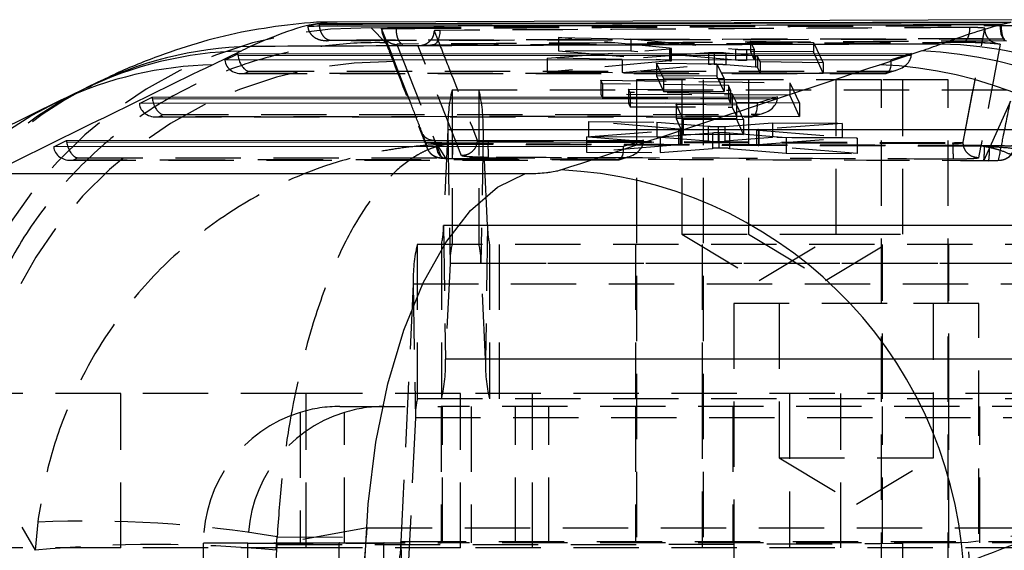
# Model space of a CAD drawing. Extents: x 35 to 384, y 14 to 286.
# Tile 5 of 20: x 136 to 155, y 30 to 41. Entities that reach past the tile are written whole.
import ezdxf

# ---------------------------------------------------------------- set-up
doc = ezdxf.new("R2010")
doc.units = 0
doc.linetypes.add('HIDDEN', pattern=[1.905, 1.27, -0.635])
doc.layers.get('0').update_dxf_attribs({"linetype": 'CONTINUOUS'})

msp = doc.modelspace()

# ---------------------------------------------------------------- linework, layer by layer
at = {"color": 7, "linetype": 'CONTINUOUS'}
for p, q in [((155.543, 40.614712), (142.092748, 40.579531)), ((155.859572, 40.660266), (142.445362, 40.612682)), ((155.348998, 40.567056), (155.54937, 40.614724)), ((142.093098, 40.567446), (142.092748, 40.579532)), ((155.345129, 40.567049), (155.348998, 40.567056)), ((140.569362, 40.051068), (140.022906, 39.785576)), ((152.990465, 39.785576), (153.796793, 40.053144)), ((140.262539, 39.871617), (140.513009, 39.998207)), ((153.215631, 39.876959), (140.262539, 39.871617)), ((140.513009, 39.998207), (153.607207, 40.003607)), ((153.607207, 40.003607), (153.215631, 39.876959)), ((137.518464, 39.311216), (136.972009, 39.045725)), ((137.070778, 39.092806), (132.823574, 37.011913)), ((136.972009, 39.045725), (137.072014, 39.093383)), ((138.597506, 39.030084), (138.847976, 39.156675)), ((138.847976, 39.156675), (151.004144, 39.161688)), ((151.004144, 39.161688), (150.612569, 39.035039)), ((150.612569, 39.035039), (138.597506, 39.030084)), ((136.932472, 38.188552), (137.182942, 38.315142)), ((137.182942, 38.315142), (148.401082, 38.31977)), ((148.401082, 38.31977), (148.009506, 38.193121)), ((148.009506, 38.193121), (136.932472, 38.188552)), ((136.076181, 37.667549), (146.105743, 37.667549))]:
    msp.add_line(p, q, dxfattribs=at)
at = {"color": 7, "linetype": 'HIDDEN'}
for p, q in [((143.104358, 40.504726), (143.457318, 40.506672)), ((143.389954, 40.212322), (143.104358, 40.504726)), ((143.306228, 40.488536), (143.306228, 40.481854)), ((143.306317, 40.481718), (143.306306, 40.481626)), ((143.306325, 40.481718), (143.306325, 40.487991)), ((143.464732, 40.084836), (143.306325, 40.487991)), ((143.872759, 39.03855), (143.306325, 40.481718)), ((143.587111, 40.49018), (143.587111, 40.509121)), ((143.587111, 40.490165), (143.587111, 40.49018)), ((144.329284, 40.444293), (144.325723, 40.405094)), ((154.611072, 38.279836), (155.034781, 40.491892)), ((155.034777, 40.485501), (155.034781, 40.485652)), ((155.034781, 40.485652), (155.034781, 40.491892)), ((155.327414, 40.5502), (155.327414, 40.567636)), ((143.464732, 40.084836), (143.389954, 40.212322)), ((146.747821, 40.314655), (146.747821, 40.055365)), ((148.90208, 40.104104), (146.747821, 40.314655)), ((146.747821, 40.314655), (148.152182, 40.28607)), ((148.152182, 40.28607), (150.184122, 40.087626)), ((148.152182, 40.28607), (148.152182, 40.049389)), ((150.477643, 40.240071), (151.703362, 40.216471)), ((150.477643, 40.240071), (150.477643, 40.039494)), ((150.55023, 40.087613), (150.477643, 40.240071)), ((151.703362, 40.216471), (151.703362, 40.034279)), ((151.703362, 40.216471), (151.891938, 39.824418)), ((143.558074, 39.846629), (143.464732, 40.084836)), ((143.603434, 40.177825), (144.337789, 38.315931)), ((144.860127, 38.016721), (144.017749, 40.147805)), ((146.5272, 39.914468), (148.912704, 40.090677)), ((146.747821, 40.055365), (148.90208, 39.871731)), ((148.152182, 40.049389), (146.747821, 40.055365)), ((149.665211, 40.015092), (147.983181, 39.88928)), ((150.184122, 39.873844), (148.152182, 40.049389)), ((148.90208, 40.104104), (148.90208, 39.871731)), ((148.912704, 40.090677), (148.938101, 40.093886)), ((148.912704, 40.090677), (148.912704, 39.857868)), ((148.942451, 39.864115), (148.942451, 40.096288)), ((149.665211, 40.015092), (149.665209, 39.789829)), ((149.772961, 40.017905), (149.772961, 39.794347)), ((150.000597, 40.009633), (150.000597, 39.788939)), ((150.574214, 39.956358), (150.000597, 40.009633)), ((150.184122, 40.087626), (150.184122, 39.873844)), ((150.402366, 40.079101), (150.402366, 39.868126)), ((151.703362, 40.034279), (150.477643, 40.039494)), ((150.477643, 40.039494), (150.55023, 39.879348)), ((150.55023, 40.087613), (150.55023, 39.879348)), ((150.550297, 39.879045), (150.550297, 40.087334)), ((151.891938, 39.618458), (151.703362, 40.034279)), ((146.5272, 39.914468), (146.5272, 39.641289)), ((147.983181, 39.88928), (146.5272, 39.914468)), ((148.912704, 39.857868), (146.5272, 39.641289)), ((147.983181, 39.88928), (147.983181, 39.635092)), ((148.651731, 39.818307), (149.826376, 39.799146)), ((148.651731, 39.818307), (148.651731, 39.570198)), ((148.789276, 39.525245), (148.651731, 39.818307)), ((150.574214, 39.956358), (150.574214, 39.740883)), ((150.616341, 39.948847), (150.616341, 39.733529)), ((150.666156, 39.84434), (150.616341, 39.948847)), ((150.666156, 39.84434), (150.666156, 39.623675)), ((151.891938, 39.824418), (150.666156, 39.84434)), ((151.891938, 39.824418), (151.891938, 39.618458)), ((153.604754, 39.964405), (153.485846, 39.964356)), ((140.641029, 39.61462), (140.725887, 39.65751)), ((140.725887, 39.65751), (153.222973, 39.662664)), ((146.5272, 39.641289), (147.983181, 39.635092)), ((147.983181, 39.635092), (149.665209, 39.789829)), ((149.826376, 39.799146), (149.826376, 39.565199)), ((149.826376, 39.799146), (149.963966, 39.508765)), ((150.000597, 39.788939), (150.574214, 39.740883)), ((150.616341, 39.733529), (150.666156, 39.623675)), ((153.222973, 39.662664), (153.090304, 39.619755)), ((153.129174, 39.619961), (153.332828, 39.68583)), ((140.591613, 39.611739), (153.109799, 39.616902)), ((153.090304, 39.619755), (140.641029, 39.61462)), ((147.568608, 39.482395), (151.2424, 39.432541)), ((147.568608, 39.482395), (147.568608, 39.209873)), ((147.600933, 39.413345), (147.568608, 39.482395)), ((153.02677, 39.492005), (148.264271, 39.492005)), ((148.264271, 39.492005), (148.264271, 17.992004)), ((149.826376, 39.565199), (148.651731, 39.570198)), ((148.651731, 39.570198), (148.789276, 39.266809)), ((148.789276, 39.525245), (148.789276, 39.266809)), ((149.963966, 39.508765), (148.789276, 39.525245)), ((149.14552, 39.492005), (149.14552, 36.492004)), ((149.556615, 39.492005), (149.556615, 17.992004)), ((149.963966, 39.26181), (149.826376, 39.565199)), ((149.963966, 39.508765), (149.963966, 39.26181)), ((150.437866, 39.492005), (150.437866, 36.492004)), ((150.666156, 39.623675), (151.891938, 39.618458)), ((151.2424, 39.432541), (151.2424, 39.194199)), ((151.2424, 39.432541), (151.432135, 39.039018)), ((152.14552, 36.492004), (152.14552, 39.492005)), ((154.319116, 39.492005), (153.02677, 39.492005)), ((153.02677, 17.992004), (153.02677, 39.492005)), ((153.437867, 36.492004), (153.437867, 39.492005)), ((154.319116, 17.992004), (154.319116, 39.492005)), ((157.371471, 39.292004), (144.676276, 39.292004)), ((144.676276, 39.292004), (144.676276, 36.292005)), ((145.200337, 39.292004), (145.200337, 36.292005)), ((147.600933, 39.413345), (147.600933, 39.139063)), ((150.048936, 39.381133), (147.600933, 39.413345)), ((148.104884, 39.312993), (150.093208, 39.288401)), ((148.104884, 39.312993), (148.104884, 39.040123)), ((148.137209, 39.244217), (148.104884, 39.312993)), ((148.137209, 39.244217), (148.137209, 38.969313)), ((150.125534, 39.220706), (148.137209, 39.244217)), ((148.789276, 39.266809), (149.963966, 39.26181)), ((150.048936, 39.381133), (150.048936, 39.128619)), ((150.093208, 39.288401), (150.048936, 39.381133)), ((150.093208, 39.288401), (150.093208, 39.03164)), ((151.2424, 39.194199), (147.568608, 39.209873)), ((147.568608, 39.209873), (147.600933, 39.139063)), ((147.600933, 39.139063), (150.048936, 39.128619)), ((150.048936, 39.128619), (150.093208, 39.03164)), ((150.125534, 39.220706), (150.125534, 38.96083)), ((150.206347, 39.051518), (150.125534, 39.220706)), ((150.206347, 39.051518), (150.206347, 38.783806)), ((151.432135, 39.039018), (150.206347, 39.051518)), ((151.001692, 39.122486), (150.882785, 39.122437)), ((151.432135, 38.778576), (151.2424, 39.194199)), ((155.530865, 39.076059), (155.015624, 37.924648)), ((150.093208, 39.03164), (148.104884, 39.040123)), ((148.104884, 39.040123), (148.137209, 38.969313)), ((148.137209, 38.969313), (150.125534, 38.96083)), ((149.031303, 39.015517), (150.20595, 39.003769)), ((149.031303, 39.015517), (149.031303, 38.738685)), ((149.168837, 38.72297), (149.031303, 39.015517)), ((150.125534, 38.96083), (150.206347, 38.783806)), ((150.20595, 39.003769), (150.20595, 38.733688)), ((150.20595, 39.003769), (150.343527, 38.713973)), ((151.432135, 39.039018), (151.432135, 38.778576)), ((138.926579, 38.770206), (150.506735, 38.774983)), ((138.975995, 38.773088), (139.060854, 38.815977)), ((150.487243, 38.777836), (138.975995, 38.773088)), ((139.060854, 38.815977), (150.619912, 38.820746)), ((147.33203, 38.680694), (147.33203, 38.385091)), ((149.081041, 38.53495), (147.33203, 38.680694)), ((147.33203, 38.680694), (148.659867, 38.670841)), ((148.659867, 38.670841), (149.656686, 38.589361)), ((148.659867, 38.670841), (148.659867, 38.379441)), ((150.20595, 38.733688), (149.031303, 38.738685)), ((149.031303, 38.738685), (149.168837, 38.435301)), ((149.168837, 38.72297), (149.168837, 38.435301)), ((150.343527, 38.713973), (149.168837, 38.72297)), ((150.343527, 38.430302), (150.20595, 38.733688)), ((150.206347, 38.783806), (151.432135, 38.778576)), ((150.343527, 38.713973), (150.343527, 38.430302)), ((150.619912, 38.820746), (150.487243, 38.777836)), ((150.526113, 38.778042), (150.729765, 38.843911)), ((144.597196, 38.521651), (144.508523, 36.660435)), ((157.292389, 38.521651), (144.597196, 38.521651)), ((144.597196, 38.521651), (144.638455, 35.923575)), ((145.279417, 38.521651), (145.238158, 35.923575)), ((157.974613, 38.521651), (145.279417, 38.521651)), ((145.368091, 36.660435), (145.279417, 38.521651)), ((147.290467, 38.384758), (149.086852, 38.520918)), ((149.081041, 38.53495), (149.081041, 38.239828)), ((149.086852, 38.520918), (149.116144, 38.524266)), ((149.086852, 38.520918), (149.086852, 38.225284)), ((149.123753, 38.232084), (149.123753, 38.527421)), ((149.656686, 38.589361), (149.656686, 38.297803)), ((149.847804, 38.583563), (149.847804, 38.292256)), ((149.982447, 38.587253), (150.908411, 38.654636)), ((149.982447, 38.587253), (149.982447, 38.296462)), ((150.596133, 38.517594), (150.596133, 38.224938)), ((152.262182, 38.645158), (150.631939, 38.523945)), ((150.631939, 38.523945), (150.631939, 38.231656)), ((150.639704, 38.510088), (150.639704, 38.217116)), ((150.639704, 38.510088), (152.552939, 38.359284)), ((150.908411, 38.654636), (152.262182, 38.645158)), ((150.908411, 38.654636), (150.908411, 38.369873)), ((152.262182, 38.645158), (152.262182, 38.364113)), ((144.552665, 37.965425), (144.337789, 38.315931)), ((144.337789, 38.315931), (144.473868, 37.975098)), ((145.376236, 38.30545), (154.414138, 38.269744)), ((145.376236, 38.287725), (145.376236, 38.30545)), ((145.376236, 38.287725), (154.414138, 38.253251)), ((147.290467, 38.384758), (147.290467, 38.082472)), ((148.720889, 38.377615), (147.290467, 38.384758)), ((147.33203, 38.385091), (149.081041, 38.239828)), ((148.659867, 38.379441), (147.33203, 38.385091)), ((149.656686, 38.297803), (148.659867, 38.379441)), ((149.739465, 38.456199), (148.720889, 38.377615)), ((148.720889, 38.377615), (148.720889, 38.076385)), ((149.168837, 38.435301), (150.343527, 38.430302)), ((149.739465, 38.456199), (149.739465, 38.159152)), ((149.864039, 38.460101), (149.864039, 38.163412)), ((150.908411, 38.369873), (149.982447, 38.296462)), ((150.068168, 38.454421), (150.068168, 38.15779)), ((151.173974, 38.36575), (150.068168, 38.454421)), ((150.631939, 38.231656), (152.262182, 38.364113)), ((152.262182, 38.364113), (150.908411, 38.369873)), ((151.173974, 38.36575), (151.173974, 38.065946)), ((152.552939, 38.359284), (151.173974, 38.36575)), ((152.552939, 38.359284), (152.552939, 38.060077)), ((144.574064, 38.23523), (144.565756, 38.248696)), ((144.691865, 38.247252), (144.565756, 38.248696)), ((149.086852, 38.225284), (147.290467, 38.082472)), ((148.398631, 38.280567), (148.279722, 38.280517)), ((148.720889, 38.076385), (149.739465, 38.159152)), ((150.068168, 38.15779), (151.173974, 38.065946)), ((152.552939, 38.060077), (150.639704, 38.217116)), ((154.414138, 38.253246), (154.414138, 38.269744)), ((154.61107, 38.278408), (154.611072, 38.278464)), ((154.611072, 38.278464), (154.611072, 38.279836)), ((155.007508, 38.211412), (155.00228, 38.19999)), ((155.026576, 38.211329), (155.007508, 38.211412)), ((155.126764, 38.210157), (155.026576, 38.211329)), ((137.261546, 37.928674), (147.903674, 37.933063)), ((137.310962, 37.931555), (137.39582, 37.974446)), ((147.88418, 37.935917), (137.310962, 37.931555)), ((137.39582, 37.974446), (148.016848, 37.978827)), ((144.681275, 37.963544), (155.016149, 37.925102)), ((147.290467, 38.082472), (148.720889, 38.076385)), ((148.016848, 37.978827), (147.88418, 37.935917)), ((147.923049, 37.936123), (148.126703, 38.001991)), ((151.173974, 38.065946), (152.552939, 38.060077)), ((155.015624, 37.924648), (155.111876, 37.923768)), ((155.016045, 37.921297), (155.112336, 37.919398)), ((157.203716, 36.660435), (144.508523, 36.660435)), ((144.508523, 36.660435), (144.549782, 34.062359)), ((145.368091, 36.660435), (145.326831, 34.062359)), ((158.063286, 36.660435), (145.368091, 36.660435)), ((149.14552, 36.492004), (152.12269, 36.492004)), ((149.14552, 36.492004), (150.645521, 35.590713)), ((150.437866, 36.492004), (151.937865, 35.590713)), ((150.645521, 35.590713), (152.14552, 36.492004)), ((151.937865, 35.590713), (153.437867, 36.492004)), ((152.12269, 36.492004), (153.437867, 36.492004)), ((152.12269, 36.492004), (152.14552, 36.492004)), ((156.696847, 36.292005), (144.001652, 36.292005)), ((144.001652, 36.292005), (144.001652, 33.292004)), ((144.470702, 36.292005), (144.470702, 33.292004)), ((145.405912, 36.292005), (145.405912, 33.292004)), ((145.590269, 36.292005), (145.590269, 33.292004)), ((148.24552, 36.292005), (148.24552, 33.292004)), ((149.537866, 36.292005), (149.537866, 33.292004)), ((153.045521, 33.292004), (153.045521, 36.292005)), ((154.337865, 33.292004), (154.337865, 36.292005)), ((144.638455, 35.923575), (144.549782, 34.062359)), ((157.33365, 35.923575), (144.638455, 35.923575)), ((157.933353, 35.923575), (145.238158, 35.923575)), ((145.326831, 34.062359), (145.238158, 35.923575)), ((143.922572, 35.52165), (143.683825, 30.510435)), ((156.617767, 35.52165), (143.922572, 35.52165)), ((143.922572, 35.52165), (143.963831, 32.923575)), ((153.135669, 35.142005), (150.157022, 35.142005)), ((150.157022, 35.142005), (150.157022, 21.142004)), ((151.038271, 35.142005), (151.038271, 32.142004)), ((154.919521, 35.142005), (153.135669, 35.142005)), ((154.038272, 32.142004), (154.038272, 35.142005)), ((154.919521, 21.142004), (154.919521, 35.142005)), ((157.244977, 34.062359), (144.549782, 34.062359)), ((158.022026, 34.062359), (145.326831, 34.062359)), ((138.237866, 33.392005), (135.237864, 33.392005)), ((138.237866, 30.392005), (138.237866, 33.392005)), ((141.837864, 33.392005), (138.237866, 33.392005)), ((141.837864, 30.392005), (141.837864, 33.392005)), ((144.837866, 33.392005), (141.837864, 33.392005)), ((144.837866, 30.392005), (144.837866, 33.392005)), ((157.834082, 33.392005), (144.837866, 33.392005)), ((146.237866, 30.392005), (146.237866, 33.392005)), ((149.537866, 33.392005), (149.537866, 30.392005)), ((151.237867, 33.392005), (151.237867, 30.392005)), ((152.237865, 30.392005), (152.237865, 33.392005)), ((154.337865, 30.392005), (154.337865, 33.392005)), ((142.494823, 33.142005), (144.466852, 33.142005)), ((156.696847, 33.292004), (144.001652, 33.292004)), ((156.444463, 33.142005), (144.466852, 33.142005)), ((144.466852, 33.142005), (144.466852, 30.492004)), ((144.489241, 30.492004), (144.489241, 33.142005)), ((145.050251, 33.142005), (145.050251, 30.492004)), ((145.913343, 30.492004), (145.913343, 33.142005)), ((146.56066, 30.492004), (146.56066, 33.142005)), ((148.24552, 33.142005), (148.24552, 30.492004)), ((150.138271, 33.142005), (150.138271, 30.492004)), ((153.045521, 30.492004), (153.045521, 33.142005)), ((154.938272, 30.492004), (154.938272, 33.142005)), ((141.722715, 33.026602), (141.722715, 30.492004)), ((142.585805, 30.492004), (142.585805, 33.026602)), ((143.963831, 32.923575), (143.725085, 27.912358)), ((156.659026, 32.923575), (143.963831, 32.923575)), ((135.369687, 32.449789), (136.574077, 30.345817)), ((151.038271, 32.142004), (154.038272, 32.142004)), ((151.038271, 32.142004), (152.538272, 31.240714)), ((152.538272, 31.240714), (154.038272, 32.142004)), ((136.621757, 30.893702), (136.574077, 30.345817)), ((143.023367, 30.785369), (141.270741, 30.459402)), ((143.010552, 30.597766), (143.023367, 30.785369)), ((143.023367, 30.785369), (156.798872, 30.785364)), ((156.798872, 30.785364), (154.707797, 30.496192)), ((142.484861, 30.482005), (139.844748, 30.482005)), ((140.707838, 30.482005), (139.844748, 30.482005)), ((139.844748, 23.802004), (139.844748, 30.482005)), ((140.707838, 30.482005), (143.347951, 30.482005)), ((140.707838, 23.802004), (140.707838, 30.482005)), ((141.256104, 30.345817), (141.276291, 30.605956)), ((141.276291, 30.605956), (143.010552, 30.597766)), ((143.347951, 30.482005), (142.484861, 30.482005)), ((142.484861, 23.802004), (142.484861, 30.482005)), ((142.494823, 30.492004), (144.466852, 30.492004)), ((143.347951, 23.802004), (143.347951, 30.482005)), ((156.379019, 30.510435), (143.683825, 30.510435)), ((143.683825, 30.510435), (143.725085, 27.912358)), ((156.444463, 30.492004), (144.466852, 30.492004)), ((154.707797, 30.496192), (153.434205, 30.484275)), ((153.434205, 30.484275), (153.434205, 23.799734)), ((154.95866, 27.152647), (154.707797, 30.496192)), ((138.237866, 30.392005), (135.237864, 30.392005)), ((141.837864, 30.392005), (138.237866, 30.392005)), ((144.837866, 30.392005), (141.837864, 30.392005)), ((157.834082, 30.392005), (144.837866, 30.392005))]:
    msp.add_line(p, q, dxfattribs=at)
at = {"color": 8, "linetype": 'CONTINUOUS'}
for p, q in [((153.485846, 39.964356), (140.516537, 39.959006)), ((150.882785, 39.122437), (138.851504, 39.117475)), ((148.279722, 38.280517), (137.18647, 38.275942))]:
    msp.add_line(p, q, dxfattribs=at)
at = {"color": 7, "linetype": 'HIDDEN', "flags": 128}
for points in [[(144.441905, 40.452745), (144.437848, 40.393928), (144.42876, 40.338132), (144.414994, 40.287498), (144.397073, 40.243967), (144.375686, 40.209205), (144.351654, 40.184549), (144.325896, 40.17094), (144.299402, 40.168901)], [(155.327414, 40.5502), (155.329843, 40.492995), (155.337008, 40.437828), (155.348655, 40.386662), (155.364371, 40.34132), (155.383593, 40.303416), (155.405639, 40.274299), (155.429723, 40.255008), (155.454988, 40.246225)], [(144.10675, 40.159018), (144.077184, 40.152308), (144.017749, 40.147805)], [(143.872759, 39.03855), (143.786524, 39.260795), (143.558074, 39.846629)], [(144.552665, 37.965425), (144.517225, 37.968562), (144.483196, 37.983124), (144.451874, 38.008555), (144.424448, 38.043893), (144.401959, 38.087794), (144.385262, 38.138591), (144.37499, 38.194354), (144.371533, 38.252967)], [(155.139685, 37.9231), (155.189615, 37.922601), (155.276923, 37.923635), (155.375524, 37.933996), (155.435878, 37.95369), (155.514913, 38.004118), (155.584697, 38.093383), (155.600435, 38.12932), (155.609428, 38.158571), (155.610301, 38.162103), (155.610506, 38.162964), (155.610609, 38.163393), (155.610659, 38.163608), (155.610685, 38.163715), (155.610696, 38.163769), (155.610704, 38.163796), (155.610705, 38.163805), (155.610733, 38.163924)]]:
    msp.add_lwpolyline(points, dxfattribs=at)
at = {"color": 7, "linetype": 'CONTINUOUS', "flags": 128}
msp.add_lwpolyline([(142.974491, 30.005911), (143.04367, 31.245884), (143.197148, 32.447449), (143.431286, 33.582151), (143.740545, 34.623119), (144.117596, 35.545699), (144.553513, 36.328045), (145.037972, 36.951629), (145.559498, 37.401682), (146.105743, 37.667549)], dxfattribs=at)
at = {"color": 7, "linetype": 'HIDDEN'}
for centre, radius, start, end in [((142.980544, 32.357072), 8.148595, 89.1293851, 174.7022349), ((143.469737, 31.71368), 8.133429, 89.3776952, 174.8073896), ((140.923778, 32.457282), 7.653272, 116.4200575, 178.0681402), ((141.099589, 32.523158), 7.673079, 117.2040703, 177.8975269), ((147.510157, 38.611857), 2.914358, 166.5039658, 181.7737286), ((142.366456, 38.611857), 2.914358, 358.2262714, 13.4960342), ((140.377317, 32.191794), 7.653266, 116.4200318, 178.0681659), ((-96.005089, -53.90781), 257.25553, 21.07913104, 21.18003985), ((144.339736, 38.619599), 0.303675, 180.6913795, 269.6326638), ((-88.648064, -51.078994), 249.3734, 20.99579243, 21.08062009), ((148.941623, 38.201666), 3.566426, 178.6173079, 183.502546), ((142.767422, 38.179907), 1.925621, 353.5088371, 2.0042372), ((157.186924, 38.17306), 2.773944, 178.3435254, 184.6283554), ((153.060281, 38.142899), 1.967485, 353.6311136, 1.9931703), ((153.267685, 38.16322), 1.859672, 352.6020001, 1.4462615), ((143.115089, 36.617321), 1.394101, 346.5055059, 1.7722211), ((146.761524, 36.617321), 1.394101, 178.2277789, 193.4944941), ((146.835737, 35.611837), 2.914561, 166.504499, 181.7732095), ((146.031591, 35.966719), 1.393804, 166.5038683, 181.7738587), ((143.845022, 35.966719), 1.393804, 358.2261413, 13.4961317), ((141.63662, 33.972172), 2.914558, 346.5044913, 1.7732101), ((148.239993, 33.972172), 2.914558, 178.2267899, 193.4955087), ((142.494871, 30.501075), 2.64093, 90.0010494, 107.0005114), ((143.357961, 30.501075), 2.64093, 90.0010494, 107.0005114), ((145.357271, 32.966688), 1.394106, 166.5055383, 181.772174), ((142.503494, 30.485081), 2.658748, 107.0774531, 180.066302), ((143.366591, 30.485076), 2.658755, 107.0775569, 180.0661983), ((137.591937, 8.797786), 22.117205, 80.4107828, 92.5141084), ((138.91509, 6.089865), 24.368658, 84.4872895, 95.5127105), ((142.494838, 30.482027), 0.009977, 90.0892441, 180.1312962), ((143.357934, 30.482022), 0.009982, 90.1196578, 180.1008826), ((142.290382, 30.467322), 1.39411, 346.5055581, 1.7721616)]:
    msp.add_arc(centre, radius, start, end, dxfattribs=at)
at = {"color": 8, "linetype": 'CONTINUOUS'}
for centre, radius, start, end in [((140.748531, 32.651878), 7.401359, 91.3871309, 115.8753907), ((140.941342, 32.6926), 7.450304, 91.471823, 116.7174183), ((140.202306, 32.384703), 7.403047, 91.3885952, 115.0139063)]:
    msp.add_arc(centre, radius, start, end, dxfattribs=at)
at = {"color": 7, "linetype": 'CONTINUOUS'}
for centre, radius, start, end in [((153.444084, 31.851461), 8.209263, 6.0546933, 87.5375461), ((153.98229, 31.954133), 8.234955, 6.2527285, 88.6564368), ((152.637758, 31.583896), 8.209261, 6.0546869, 87.5375561), ((146.405102, 29.51432), 8.234312, 4.0028516, 87.3261694)]:
    msp.add_arc(centre, radius, start, end, dxfattribs=at)
for centre, major_axis, ratio, start_param, end_param in [((84.21966, 38.597347), (58.695484, 3.687078), 0.123172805, 5.991675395, 6.002881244), ((138.06521, 39.970924), (17.302622, 1.0869), 0.123172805, 5.845950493, 5.901944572), ((140.790483, 40.001218), (-0.037998, 0.305484), 0.900335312, 1.469065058, 1.597025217), ((140.707232, 39.959141), (-0.071895, 0.301359), 0.604974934, 1.427899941, 1.718638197), ((178.825086, 35.185496), (114.687353, 49.36742), 0.162794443, 1.845097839, 1.884237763), ((91.73252, 35.185496), (169.831245, 51.035357), 0.079244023, 5.018632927, 5.057487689), ((139.12545, 39.159685), (-0.037998, 0.305484), 0.900335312, 1.469065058, 1.597025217), ((139.042198, 39.117609), (-0.071895, 0.301359), 0.604974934, 1.427899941, 1.718638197), ((137.460416, 38.318153), (-0.037998, 0.305484), 0.900335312, 1.469065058, 1.597025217), ((137.377164, 38.276077), (-0.071895, 0.301359), 0.604974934, 1.427899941, 1.718638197), ((92.230035, 27.142005), (171.963758, 58.384023), 0.100741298, 5.049247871, 5.088102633)]:
    msp.add_ellipse(centre, major_axis=major_axis, ratio=ratio, start_param=start_param, end_param=end_param, dxfattribs=at)
at = {"color": 7, "linetype": 'HIDDEN'}
for centre, major_axis, ratio, start_param, end_param in [((140.622371, 39.916251), (0.353683, 0.084378), 0.827262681, 3.007935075, 4.569309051), ((140.707232, 39.959141), (-0.071895, 0.301359), 0.604974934, 1.718638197, 2.861313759), ((148.735697, 39.865339), (0.206754, -0.001229), 0.060112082, 5.740463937, 6.919098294), ((153.071648, 39.921386), (-0.047959, 0.303716), 0.450615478, 2.933547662, 4.494921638), ((153.204317, 39.964296), (0.399339, 0.063058), 0.746018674, 4.641542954, 6.074956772), ((153.33447, 40.006392), (-0.003442, 0.307381), 0.887239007, 4.565437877, 4.693398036), ((149.839877, 39.782249), (0.205824, -0.001223), 0.060112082, 1.902276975, 2.584540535), ((150.413973, 39.734395), (0.202444, -0.001203), 0.060112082, 0.027634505, 0.65784714), ((150.601254, 39.122376), (0.399339, 0.063058), 0.746018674, 4.641542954, 6.074956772), ((150.731408, 39.164472), (-0.003442, 0.307381), 0.887239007, 4.565437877, 4.693398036), ((138.957337, 39.074719), (0.353683, 0.084378), 0.827262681, 3.007935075, 4.569309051), ((139.042198, 39.117609), (-0.071895, 0.301359), 0.604974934, 1.718638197, 2.861313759), ((150.468585, 39.079467), (-0.047959, 0.303716), 0.450615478, 2.933547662, 4.494921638), ((148.128345, 38.322553), (-0.003442, 0.307381), 0.887239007, 4.565437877, 4.693398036), ((149.816856, 38.304752), (0.207144, -0.001231), 0.060112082, 3.828862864, 4.862709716), ((149.815177, 38.30467), (0.205902, -0.001223), 0.060112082, 4.871872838, 5.660972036), ((137.292303, 38.233187), (0.353683, 0.084378), 0.827262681, 3.007935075, 4.569309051), ((137.377164, 38.276077), (-0.071895, 0.301359), 0.604974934, 1.718638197, 2.861313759), ((147.865523, 38.237548), (-0.047959, 0.303716), 0.450615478, 2.933547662, 4.494921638), ((147.998192, 38.280457), (0.399339, 0.063058), 0.746018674, 4.641542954, 6.074956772), ((148.920621, 38.233287), (0.203132, -0.001207), 0.060112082, 5.671264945, 6.943968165), ((149.908109, 38.151072), (0.20571, -0.001222), 0.060112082, 1.787059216, 2.532241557), ((149.906132, 38.150931), (0.207779, -0.001235), 0.060112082, 0.676726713, 1.775149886), ((150.799627, 38.223733), (0.203493, -0.001209), 0.060112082, 2.539675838, 3.808622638), ((144.255274, 69.914969), (10.148017, 145.15779), 0.001611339, 1.846183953, 1.86992773), ((144.255274, 30.502077), (10.150712, 0.001218), 0.0043617, 4.413956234, 5.842042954), ((141.361092, 27.142005), (4.259361, 60.899921), 0.023042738, 4.714010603, 4.770775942)]:
    msp.add_ellipse(centre, major_axis=major_axis, ratio=ratio, start_param=start_param, end_param=end_param, dxfattribs=at)
at = {"color": 7, "linetype": 'CONTINUOUS'}
for points, knots in [([(142.436358, 40.611293), (142.421991, 40.61187), (142.085041, 40.625398), (141.458487, 40.56043), (140.553669, 40.424319), (139.69434, 40.203514), (138.852099, 39.915889), (138.149264, 39.62513), (137.740129, 39.412799), (137.588984, 39.334359)], [0, 0, 0, 0, 0.006981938, 0.163748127, 0.32589018, 0.497252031, 0.67706885, 0.880701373, 1, 1, 1, 1]), ([(142.092748, 40.579531), (142.047197, 40.571791), (141.975557, 40.559619), (141.903959, 40.543283), (141.877885, 40.537334)], [0, 0, 0, 0, 0.6358307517, 1, 1, 1, 1]), ([(141.877885, 40.537334), (142.031851, 40.537711), (142.913053, 40.539871), (146.703185, 40.548932), (151.038308, 40.558422), (154.646187, 40.565649), (155.345129, 40.567049)], [0, 0, 0, 0, 0.034297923, 0.196298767, 0.844301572, 1, 1, 1, 1]), ([(154.175379, 40.186824), (154.404378, 40.268631), (154.864061, 40.432849), (155.184382, 40.522207), (155.345129, 40.567049)], [0, 0, 0, 0, 0.498165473, 1, 1, 1, 1]), ([(154.175379, 40.186824), (151.007826, 40.176474), (146.535301, 40.16186), (142.056718, 40.145283), (140.749979, 40.140446)], [0, 0, 0, 0, 0.708224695, 1, 1, 1, 1]), ([(137.591633, 39.347407), (137.586017, 39.344582), (137.563556, 39.333282), (137.537789, 39.320672), (137.518464, 39.311216)], [0, 0, 0, 0, 0.25003513, 1, 1, 1, 1]), ([(146.105743, 37.667549), (146.129876, 37.667721), (146.205429, 37.668262), (146.346136, 37.674732), (146.495244, 37.687624), (146.630297, 37.704668), (146.728462, 37.721988), (146.772697, 37.734857), (146.789235, 37.739668)], [0, 0, 0, 0, 0.0976155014, 0.3055957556, 0.5135166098, 0.6526385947, 0.8701356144, 1, 1, 1, 1])]:
    msp.add_open_spline(points, degree=3, knots=knots, dxfattribs=at)
at = {"color": 8, "linetype": 'CONTINUOUS'}
for points, knots in [([(142.445172, 40.557983), (142.341368, 40.57434), (142.078815, 40.615713), (141.490589, 40.450109), (140.996848, 40.243667), (140.749979, 40.140446)], [0, 0, 0, 0, 0.24638984, 0.623196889, 1, 1, 1, 1]), ([(155.490772, 40.600784), (153.266266, 40.595688), (148.800374, 40.585458), (144.334484, 40.573465), (142.093098, 40.567446)], [0, 0, 0, 0, 0.498109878, 1, 1, 1, 1])]:
    msp.add_open_spline(points, degree=3, knots=knots, dxfattribs=at)
at = {"color": 7, "linetype": 'HIDDEN'}
for points, knots in [([(142.236746, 40.250198), (142.235672, 40.250154), (142.190696, 40.248274), (142.104011, 40.259053), (141.999738, 40.310318), (141.929662, 40.380387), (141.887748, 40.454961), (141.881112, 40.510385), (141.877885, 40.537334)], [0, 0, 0, 0, 0.006560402, 0.274719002, 0.524348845, 0.693227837, 0.85084128, 1, 1, 1, 1]), ([(142.093098, 40.567446), (142.095705, 40.541489), (142.100899, 40.489779), (142.126752, 40.412104), (142.173966, 40.330824), (142.238189, 40.278941), (142.286647, 40.265496), (142.307325, 40.264215), (142.307832, 40.264183)], [0, 0, 0, 0, 0.126397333, 0.251804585, 0.45167875, 0.764577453, 0.994232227, 1, 1, 1, 1]), ([(143.306295, 40.48167), (143.306294, 40.481671), (143.302979, 40.482499), (143.317036, 40.484848), (143.365276, 40.487277), (143.444306, 40.489406), (143.540121, 40.489925), (143.587111, 40.49018)], [0, 0, 0, 0, 0.000104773, 0.279509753, 0.408915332, 0.710121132, 1, 1, 1, 1]), ([(143.306306, 40.481626), (143.306301, 40.481639), (143.306295, 40.481654), (143.306295, 40.481669), (143.306295, 40.48167)], [0, 0, 0, 0, 0.9191926, 1, 1, 1, 1]), ([(143.306306, 40.481626), (143.309637, 40.447447), (143.316298, 40.37909), (143.368712, 40.288144), (143.445849, 40.218948), (143.518059, 40.189606), (143.57136, 40.179632), (143.591466, 40.1785), (143.603434, 40.177825)], [0, 0, 0, 0, 0.21785163, 0.435707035, 0.653563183, 0.87141904, 0.923468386, 1, 1, 1, 1]), ([(143.306317, 40.487991), (143.310029, 40.49102), (143.317453, 40.497079), (143.377985, 40.503268), (143.434942, 40.505712), (143.457318, 40.506672)], [0, 0, 0, 0, 0.377648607, 0.755497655, 1, 1, 1, 1]), ([(143.457318, 40.506672), (143.458363, 40.506708), (143.496308, 40.508034), (143.542343, 40.508585), (143.587111, 40.509121)], [0, 0, 0, 0, 0.027533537, 1, 1, 1, 1]), ([(143.587111, 40.509121), (145.543835, 40.519526), (149.457285, 40.540336), (153.370704, 40.558536), (155.327414, 40.567636)], [0, 0, 0, 0, 0.4999998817, 1, 1, 1, 1]), ([(143.587111, 40.490165), (145.52442, 40.500736), (149.43787, 40.522089), (153.351289, 40.540768), (155.327414, 40.5502)], [0, 0, 0, 0, 0.495038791, 1, 1, 1, 1]), ([(143.587111, 40.490165), (143.588783, 40.455925), (143.592128, 40.387444), (143.616128, 40.296316), (143.651111, 40.227002), (143.682177, 40.198896), (143.704245, 40.18889), (143.711397, 40.187378), (143.716481, 40.186303)], [0, 0, 0, 0, 0.2238264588, 0.4476531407, 0.6714805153, 0.895303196, 0.9255625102, 1, 1, 1, 1]), ([(144.328451, 40.444799), (144.323876, 40.407605), (144.315618, 40.340471), (144.265731, 40.261252), (144.211537, 40.209773), (144.161013, 40.180179), (144.123731, 40.166437), (144.104641, 40.161681), (144.096697, 40.160253), (144.097994, 40.160566), (144.115551, 40.162466), (144.165158, 40.165519), (144.233791, 40.167739), (144.291828, 40.16804), (144.309903, 40.168134)], [0, 0, 0, 0, 0.1329744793, 0.240017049, 0.3290712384, 0.4029638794, 0.4579660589, 0.496724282, 0.5338660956, 0.5829099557, 0.6570127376, 0.7693884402, 0.9281779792, 1, 1, 1, 1]), ([(144.441905, 40.452745), (144.423042, 40.452492), (144.384189, 40.45197), (144.345198, 40.449434), (144.329835, 40.446625), (144.3294, 40.444785), (144.329284, 40.444293)], [0, 0, 0, 0, 0.28802376, 0.593256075, 0.891173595, 1, 1, 1, 1]), ([(144.329284, 40.444293), (144.332426, 40.436372), (144.354884, 40.379751), (144.454511, 40.12834), (144.731642, 39.427744), (144.987224, 38.775798), (145.166435, 38.318661)], [0, 0, 0, 0, 0.011179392, 0.079912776, 0.354845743, 1, 1, 1, 1]), ([(154.740804, 40.508552), (154.580058, 40.507745), (153.692088, 40.503286), (150.259141, 40.48574), (146.986908, 40.46718), (144.441905, 40.452745)], [0, 0, 0, 0, 0.046824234, 0.258660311, 1, 1, 1, 1]), ([(154.740804, 40.508552), (154.739153, 40.480692), (154.735491, 40.418887), (154.714147, 40.333254), (154.680358, 40.263888), (154.645123, 40.231222), (154.61777, 40.222129), (154.605229, 40.222839), (154.600073, 40.22313)], [0, 0, 0, 0, 0.176292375, 0.391084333, 0.605881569, 0.820682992, 0.926272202, 1, 1, 1, 1]), ([(154.611072, 38.278464), (154.682449, 38.647968), (154.825319, 39.387574), (154.96492, 40.119328), (155.034777, 40.485501)], [0, 0, 0, 0, 0.49959551, 1, 1, 1, 1]), ([(155.02213, 40.496081), (155.012014, 40.497447), (154.991783, 40.500179), (154.9373, 40.503876), (154.872452, 40.506709), (154.803125, 40.508446), (154.761133, 40.508517), (154.740804, 40.508552)], [0, 0, 0, 0, 0.202579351, 0.405134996, 0.607687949, 0.810073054, 1, 1, 1, 1]), ([(155.034781, 40.485652), (155.034308, 40.48727), (155.03332, 40.490645), (155.02596, 40.49422), (155.02213, 40.496081)], [0, 0, 0, 0, 0.479685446, 1, 1, 1, 1]), ([(155.034779, 40.491892), (155.032876, 40.493195), (155.030864, 40.494571), (155.022579, 40.496003), (155.02213, 40.496081)], [0, 0, 0, 0, 0.945749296, 1, 1, 1, 1]), ([(155.332568, 40.181565), (155.293349, 40.186884), (155.214912, 40.197523), (155.116727, 40.268139), (155.048175, 40.367703), (155.039243, 40.446235), (155.034777, 40.485501)], [0, 0, 0, 0, 0.250002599, 0.500000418, 0.750000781, 1, 1, 1, 1]), ([(155.327414, 40.550195), (155.381139, 40.550156), (155.489018, 40.550077), (155.664982, 40.54824), (155.825454, 40.545368), (155.948226, 40.541957), (155.996198, 40.539586), (156.017021, 40.538557)], [0, 0, 0, 0, 0.209333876, 0.42033337, 0.629800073, 0.83930678, 1, 1, 1, 1]), ([(155.348998, 40.567056), (155.349913, 40.539777), (155.351944, 40.479221), (155.363149, 40.3949), (155.380637, 40.326055), (155.401724, 40.284359), (155.416331, 40.282213), (155.423286, 40.281191)], [0, 0, 0, 0, 0.170480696, 0.378445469, 0.588714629, 0.804174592, 1, 1, 1, 1]), ([(143.389954, 40.212322), (143.342154, 40.213006), (142.927298, 40.218943), (142.055273, 40.160648), (140.800774, 39.882369), (139.526337, 39.367179), (138.358586, 38.642131), (137.326093, 37.735333), (136.462901, 36.665673), (135.791843, 35.468927), (135.318917, 34.176319), (135.191767, 33.272569), (135.128191, 32.820695)], [0, 0, 0, 0, 0.011771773, 0.10216734, 0.214400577, 0.326633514, 0.438862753, 0.551092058, 0.663319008, 0.775545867, 0.887772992, 1, 1, 1, 1]), ([(155.418371, 40.281181), (155.236553, 40.280794), (154.327463, 40.278861), (150.509291, 40.270564), (146.297231, 40.260695), (142.812432, 40.251687), (142.236746, 40.250198)], [0, 0, 0, 0, 0.041380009, 0.206900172, 0.868980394, 1, 1, 1, 1]), ([(142.236746, 40.250198), (142.252927, 40.25352), (142.276621, 40.258384), (142.300318, 40.262787), (142.307832, 40.264183)], [0, 0, 0, 0, 0.682907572, 1, 1, 1, 1]), ([(142.307832, 40.264183), (142.489652, 40.264683), (143.398748, 40.267181), (147.216961, 40.277416), (151.427185, 40.287761), (154.910127, 40.295635), (155.483984, 40.296932)], [0, 0, 0, 0, 0.041397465, 0.206986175, 0.869341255, 1, 1, 1, 1]), ([(143.327354, 40.370041), (143.372253, 40.256233), (143.616891, 39.636132), (143.858836, 39.015797), (144.056377, 38.509313)], [0, 0, 0, 0, 0.183531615, 1, 1, 1, 1]), ([(155.454988, 40.246225), (153.479135, 40.236811), (149.566441, 40.218167), (145.653688, 40.196855), (143.716818, 40.186305)], [0, 0, 0, 0, 0.504985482, 1, 1, 1, 1]), ([(144.299402, 40.168901), (146.016227, 40.17847), (149.449809, 40.197606), (152.883342, 40.214623), (154.600073, 40.22313)], [0, 0, 0, 0, 0.500010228, 1, 1, 1, 1]), ([(144.308391, 40.168095), (145.209661, 40.17327), (148.642976, 40.192982), (152.076268, 40.209208), (154.608295, 40.221174)], [0, 0, 0, 0, 0.262507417, 1, 1, 1, 1]), ([(154.600073, 40.22313), (154.610595, 40.223161), (154.672891, 40.223343), (154.7986, 40.222002), (154.965855, 40.217161), (155.086392, 40.211342), (155.190168, 40.204622), (155.276889, 40.196742), (155.327209, 40.188059), (155.3312, 40.183222), (155.332568, 40.181565)], [0, 0, 0, 0, 0.033714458, 0.199621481, 0.365595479, 0.515629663, 0.581401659, 0.747441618, 0.913473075, 1, 1, 1, 1]), ([(154.608753, 40.222493), (154.622314, 40.222565), (154.68832, 40.222915), (154.824126, 40.221022), (155.002254, 40.215309), (155.144603, 40.20738), (155.225281, 40.20024), (155.25531, 40.196243), (155.259606, 40.195284), (155.246861, 40.197929), (155.214188, 40.209032), (155.171012, 40.228839), (155.145732, 40.255618), (155.135859, 40.266076)], [0, 0, 0, 0, 0.043401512, 0.211249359, 0.381224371, 0.551339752, 0.681682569, 0.75633365, 0.807629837, 0.843000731, 0.890307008, 0.957162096, 1, 1, 1, 1]), ([(143.716816, 40.186305), (143.697863, 40.186048), (143.659124, 40.185522), (143.627539, 40.18345), (143.60725, 40.180902), (143.604981, 40.179073), (143.603434, 40.177825)], [0, 0, 0, 0, 0.289558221, 0.591842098, 0.72161575, 1, 1, 1, 1]), ([(144.017749, 40.147805), (144.018325, 40.149329), (144.020173, 40.154216), (144.063803, 40.161251), (144.161836, 40.167156), (144.255038, 40.168338), (144.299402, 40.168901)], [0, 0, 0, 0, 0.134823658, 0.432362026, 0.729808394, 1, 1, 1, 1]), ([(148.939657, 40.096288), (148.940359, 40.096795), (148.94286, 40.0986), (148.92717, 40.101386), (148.908307, 40.103429), (148.90208, 40.104104)], [0, 0, 0, 0, 0.207166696, 0.738259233, 1, 1, 1, 1]), ([(149.772961, 40.017905), (149.751569, 40.017777), (149.708243, 40.017517), (149.679674, 40.015907), (149.665211, 40.015092)], [0, 0, 0, 0, 0.493748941, 1, 1, 1, 1]), ([(150.000597, 40.009633), (149.984012, 40.010919), (149.950841, 40.01349), (149.883514, 40.016272), (149.821929, 40.017693), (149.786091, 40.017848), (149.772961, 40.017905)], [0, 0, 0, 0, 0.279752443, 0.55955103, 0.838637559, 1, 1, 1, 1]), ([(150.184122, 40.087626), (150.199658, 40.086349), (150.230734, 40.083795), (150.295273, 40.08095), (150.354756, 40.079436), (150.389703, 40.07919), (150.402366, 40.079101)], [0, 0, 0, 0, 0.28053277, 0.561106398, 0.840962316, 1, 1, 1, 1]), ([(150.402366, 40.079101), (150.423739, 40.079156), (150.466484, 40.079264), (150.515088, 40.081157), (150.546025, 40.08399), (150.548865, 40.086437), (150.55023, 40.087613)], [0, 0, 0, 0, 0.25457207, 0.509141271, 0.764075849, 1, 1, 1, 1]), ([(155.332568, 40.181565), (155.263517, 39.815365), (155.125528, 39.083561), (154.984399, 38.343924), (154.913892, 37.974406)], [0, 0, 0, 0, 0.500406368, 1, 1, 1, 1]), ([(150.402366, 39.868126), (150.379841, 39.868013), (150.334792, 39.867786), (150.267122, 39.869209), (150.216002, 39.871386), (150.192724, 39.87318), (150.184122, 39.873844)], [0, 0, 0, 0, 0.278700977, 0.557391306, 0.836438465, 1, 1, 1, 1]), ([(150.616341, 39.948847), (150.613706, 39.950199), (150.608791, 39.952722), (150.585172, 39.955205), (150.574212, 39.956358)], [0, 0, 0, 0, 0.535987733, 1, 1, 1, 1]), ([(149.772961, 39.794347), (149.795952, 39.794518), (149.841934, 39.794859), (149.912163, 39.793553), (149.96613, 39.791423), (149.991231, 39.789614), (150.000597, 39.788939)], [0, 0, 0, 0, 0.278022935, 0.55603631, 0.834348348, 1, 1, 1, 1]), ([(155.30214, 37.929583), (155.332102, 38.079653), (155.408912, 38.464358), (155.484663, 38.844318), (155.530865, 39.076059)], [0, 0, 0, 0, 0.39009234, 1, 1, 1, 1]), ([(144.056719, 38.5093), (144.079808, 38.450108), (144.123993, 38.336827), (144.167932, 38.222934), (144.188911, 38.168553)], [0, 0, 0, 0, 0.522528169, 1, 1, 1, 1]), ([(149.122012, 38.527421), (149.122554, 38.52766), (149.126019, 38.529187), (149.11223, 38.5319), (149.090494, 38.534025), (149.081041, 38.53495)], [0, 0, 0, 0, 0.094920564, 0.606352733, 1, 1, 1, 1]), ([(149.656691, 38.589361), (149.673216, 38.588276), (149.706267, 38.586107), (149.774784, 38.583977), (149.822975, 38.583704), (149.847804, 38.583563)], [0, 0, 0, 0, 0.326483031, 0.652987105, 1, 1, 1, 1]), ([(149.847804, 38.583563), (149.870236, 38.583721), (149.9151, 38.584037), (149.958677, 38.585683), (149.977603, 38.586933), (149.982447, 38.587253)], [0, 0, 0, 0, 0.426613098, 0.853222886, 1, 1, 1, 1]), ([(150.596675, 38.516765), (150.600365, 38.515428), (150.606855, 38.513076), (150.629805, 38.510989), (150.639704, 38.510088)], [0, 0, 0, 0, 0.568643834, 1, 1, 1, 1]), ([(150.631939, 38.523945), (150.620291, 38.522882), (150.599506, 38.520984), (150.598518, 38.518629), (150.598083, 38.517594)], [0, 0, 0, 0, 0.56036925, 1, 1, 1, 1]), ([(145.166435, 38.318661), (145.161664, 38.279404), (145.152043, 38.200238), (145.081496, 38.100143), (144.980236, 38.029934), (144.900163, 38.021125), (144.860127, 38.016721)], [0, 0, 0, 0, 0.2469273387, 0.497953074, 0.7489747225, 1, 1, 1, 1]), ([(145.168193, 38.317332), (145.169931, 38.315854), (145.175708, 38.310941), (145.200799, 38.302921), (145.250004, 38.294737), (145.311211, 38.289584), (145.355411, 38.287734), (145.376215, 38.287734), (145.376236, 38.287734)], [0, 0, 0, 0, 0.099429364, 0.330423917, 0.561147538, 0.791582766, 0.999794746, 1, 1, 1, 1]), ([(145.168193, 38.317332), (145.171324, 38.316396), (145.179049, 38.314084), (145.211703, 38.310659), (145.264805, 38.307644), (145.322947, 38.305908), (145.361081, 38.30558), (145.376236, 38.30545)], [0, 0, 0, 0, 0.15684198, 0.386961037, 0.617232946, 0.847886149, 1, 1, 1, 1]), ([(149.864039, 38.460101), (149.841984, 38.459846), (149.797874, 38.459336), (149.758834, 38.457584), (149.742357, 38.456406), (149.739465, 38.456199)], [0, 0, 0, 0, 0.451913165, 0.903806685, 1, 1, 1, 1]), ([(150.068168, 38.454421), (150.051754, 38.455503), (150.018925, 38.457667), (149.95213, 38.459637), (149.898722, 38.46021), (149.869933, 38.46012), (149.864039, 38.460101)], [0, 0, 0, 0, 0.307115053, 0.614256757, 0.921027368, 1, 1, 1, 1]), ([(144.574064, 38.23523), (144.568528, 38.235097), (144.562135, 38.234943), (144.553298, 38.234716), (144.543953, 38.23447), (144.525261, 38.233948), (144.491835, 38.232908), (144.435493, 38.230863), (144.340511, 38.226572), (144.180205, 38.216944), (143.908864, 38.193805), (143.56148, 38.149271), (142.960438, 38.041084), (141.846981, 37.737556), (140.480833, 37.067606), (139.180398, 36.034761), (138.072132, 34.800916), (137.287246, 33.421897), (136.806118, 32.027038), (136.683208, 31.271463), (136.621757, 30.893702)], [0, 0, 0, 0, 0.001491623, 0.001722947, 0.002380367, 0.004010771, 0.00675813, 0.011387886, 0.019191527, 0.032353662, 0.054595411, 0.092385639, 0.126281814, 0.217974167, 0.398919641, 0.520401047, 0.641828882, 0.814492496, 0.907252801, 1, 1, 1, 1]), ([(144.574064, 38.23523), (144.571785, 38.234897), (144.569153, 38.234512), (144.565516, 38.233962), (144.561666, 38.233376), (144.55397, 38.232175), (144.54021, 38.22992), (144.517009, 38.225827), (144.477908, 38.218088), (144.411896, 38.202635), (144.300151, 38.169641), (144.157017, 38.112486), (143.909264, 37.982457), (143.450015, 37.63849), (142.885546, 36.919003), (142.346886, 35.839092), (141.886578, 34.565167), (141.558839, 33.157861), (141.356047, 31.745774), (141.302875, 30.985877), (141.276291, 30.605956)], [0, 0, 0, 0, 0.001491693, 0.001722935, 0.002380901, 0.004011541, 0.006759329, 0.011389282, 0.019193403, 0.032355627, 0.054597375, 0.092386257, 0.126295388, 0.217991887, 0.398919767, 0.520400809, 0.641828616, 0.814492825, 0.907252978, 1, 1, 1, 1]), ([(144.168623, 38.271343), (144.172266, 38.239817), (144.179844, 38.174237), (144.23082, 38.085425), (144.306969, 38.017628), (144.392524, 37.980475), (144.449577, 37.976703), (144.473868, 37.975098)], [0, 0, 0, 0, 0.20139022, 0.41892135, 0.636452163, 0.845217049, 1, 1, 1, 1]), ([(144.371533, 38.252967), (144.334434, 38.254192), (144.254809, 38.256821), (144.184379, 38.262774), (144.173479, 38.268702), (144.168623, 38.271343)], [0, 0, 0, 0, 0.326051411, 0.6998049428, 1, 1, 1, 1]), ([(144.565756, 38.248696), (144.534887, 38.249284), (144.465326, 38.250608), (144.405056, 38.252124), (144.371533, 38.252967)], [0, 0, 0, 0, 0.443773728, 1, 1, 1, 1]), ([(155.00228, 38.19999), (153.245685, 38.205568), (149.769586, 38.216606), (146.293541, 38.229066), (144.574064, 38.23523)], [0, 0, 0, 0, 0.505334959, 1, 1, 1, 1]), ([(155.007508, 38.211412), (154.810964, 38.212042), (153.802817, 38.215269), (150.364267, 38.226517), (147.122266, 38.238368), (144.691865, 38.247251)], [0, 0, 0, 0, 0.0571590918, 0.2931893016, 1, 1, 1, 1]), ([(154.414138, 38.269744), (154.436868, 38.26979), (154.482486, 38.269884), (154.542389, 38.271622), (154.58686, 38.27434), (154.608046, 38.277278), (154.610303, 38.279185), (154.611072, 38.279836)], [0, 0, 0, 0, 0.22035565, 0.442254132, 0.664023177, 0.885489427, 1, 1, 1, 1]), ([(154.414138, 38.253246), (154.434851, 38.253334), (154.478456, 38.253518), (154.537627, 38.257469), (154.583596, 38.264027), (154.607304, 38.271481), (154.610036, 38.276506), (154.61107, 38.278408)], [0, 0, 0, 0, 0.200263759, 0.421596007, 0.643125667, 0.864900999, 1, 1, 1, 1]), ([(154.913892, 37.974406), (154.874176, 37.979181), (154.794745, 37.988729), (154.694736, 38.059118), (154.62478, 38.159357), (154.61564, 38.238724), (154.61107, 38.278408)], [0, 0, 0, 0, 0.2499996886, 0.4999985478, 0.750000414, 1, 1, 1, 1]), ([(155.00228, 38.19999), (155.007901, 38.199822), (155.014469, 38.199626), (155.025204, 38.199288), (155.037604, 38.198885), (155.061284, 38.198063), (155.10132, 38.196528), (155.168544, 38.193539), (155.281451, 38.187345), (155.471347, 38.173629), (155.791911, 38.141058), (156.339214, 38.058068), (157.309269, 37.825837), (158.535357, 37.326024), (159.818874, 36.491727), (160.837807, 35.543505), (161.640254, 34.50421), (162.386289, 33.180509), (162.8142, 31.891412), (162.933936, 30.973125), (162.961926, 30.758463)], [0, 0, 0, 0, 0.001490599, 0.001741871, 0.00284695, 0.004778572, 0.008021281, 0.013465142, 0.022607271, 0.037973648, 0.063867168, 0.107815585, 0.184018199, 0.325715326, 0.450190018, 0.574613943, 0.67506156, 0.775482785, 0.947515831, 1, 1, 1, 1]), ([(155.00228, 38.19999), (155.004796, 38.199665), (155.007737, 38.199285), (155.012545, 38.198644), (155.018098, 38.197895), (155.028704, 38.196408), (155.046632, 38.19375), (155.076727, 38.188875), (155.127278, 38.179513), (155.212272, 38.160469), (155.355727, 38.118899), (155.600565, 38.020533), (156.034246, 37.761055), (156.581855, 37.226767), (157.154316, 36.35634), (157.608064, 35.379345), (157.964663, 34.317342), (158.295282, 32.972471), (158.483568, 31.671157), (158.534821, 30.749365), (158.546802, 30.533885)], [0, 0, 0, 0, 0.001490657, 0.001741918, 0.00284851, 0.004781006, 0.008024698, 0.013470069, 0.022614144, 0.037983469, 0.063880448, 0.107832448, 0.184037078, 0.32571558, 0.450190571, 0.574614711, 0.67506278, 0.775484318, 0.947516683, 1, 1, 1, 1]), ([(155.618143, 38.214191), (155.609996, 38.211129), (155.594744, 38.205395), (155.493168, 38.204048), (155.357693, 38.205782), (155.226751, 38.208355), (155.148393, 38.209767), (155.126764, 38.210157)], [0, 0, 0, 0, 0.253199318, 0.474049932, 0.694901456, 0.915786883, 1, 1, 1, 1]), ([(155.302149, 37.929597), (155.32262, 37.92996), (155.363563, 37.930685), (155.423114, 37.947303), (155.478233, 37.9746), (155.526719, 38.012597), (155.566666, 38.059452), (155.596216, 38.113361), (155.613129, 38.165981), (155.61669, 38.200229), (155.618141, 38.214183)], [0, 0, 0, 0, 0.1300824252, 0.2601625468, 0.3902435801, 0.5203232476, 0.65040188, 0.7804823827, 0.9105645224, 1, 1, 1, 1]), ([(144.234511, 38.09218), (144.236327, 38.088895), (144.254661, 38.055727), (144.308759, 38.019234), (144.37647, 37.987103), (144.427442, 37.975552), (144.473601, 37.969271), (144.51454, 37.966358), (144.553075, 37.964594), (144.562221, 37.964175)], [0, 0, 0, 0, 0.0271639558, 0.2742778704, 0.4466557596, 0.5824913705, 0.6826146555, 0.9246726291, 1, 1, 1, 1]), ([(144.473868, 37.975098), (144.475286, 37.97417), (144.478795, 37.971873), (144.503356, 37.96846), (144.536288, 37.966433), (144.552665, 37.965425)], [0, 0, 0, 0, 0.254070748, 0.629029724, 1, 1, 1, 1]), ([(144.552665, 37.965425), (144.572294, 37.964574), (144.611515, 37.962873), (144.657651, 37.962435), (144.680698, 37.962215)], [0, 0, 0, 0, 0.500462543, 1, 1, 1, 1]), ([(144.680698, 37.962215), (144.883599, 37.961414), (145.898103, 37.957414), (149.343077, 37.944169), (152.585153, 37.933012), (155.015624, 37.924648)], [0, 0, 0, 0, 0.058897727, 0.294488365, 1, 1, 1, 1]), ([(145.381859, 37.983783), (145.329992, 37.984294), (145.220811, 37.985371), (145.068465, 37.990858), (144.946151, 37.998951), (144.874419, 38.008063), (144.864418, 38.014121), (144.860127, 38.016721)], [0, 0, 0, 0, 0.194279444, 0.408964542, 0.623707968, 0.838514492, 1, 1, 1, 1]), ([(154.422023, 37.949224), (154.219123, 37.949947), (153.204618, 37.95356), (150.191228, 37.964529), (147.380742, 37.975781), (145.381859, 37.983783)], [0, 0, 0, 0, 0.0673329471, 0.3366656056, 1, 1, 1, 1]), ([(154.913892, 37.974406), (154.911322, 37.972494), (154.904552, 37.967457), (154.845223, 37.959995), (154.7306, 37.953438), (154.582932, 37.949479), (154.474021, 37.949307), (154.422025, 37.949224)], [0, 0, 0, 0, 0.135238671, 0.356263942, 0.577223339, 0.79815809, 1, 1, 1, 1]), ([(155.111876, 37.923767), (155.123514, 37.923613), (155.157206, 37.923169), (155.210171, 37.923067), (155.260431, 37.923981), (155.2948, 37.926059), (155.299691, 37.928405), (155.302145, 37.929583)], [0, 0, 0, 0, 0.1150325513, 0.3330185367, 0.5530857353, 0.7757354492, 1, 1, 1, 1])]:
    msp.add_open_spline(points, degree=3, knots=knots, dxfattribs=at)

doc.saveas('drawing.dxf')
